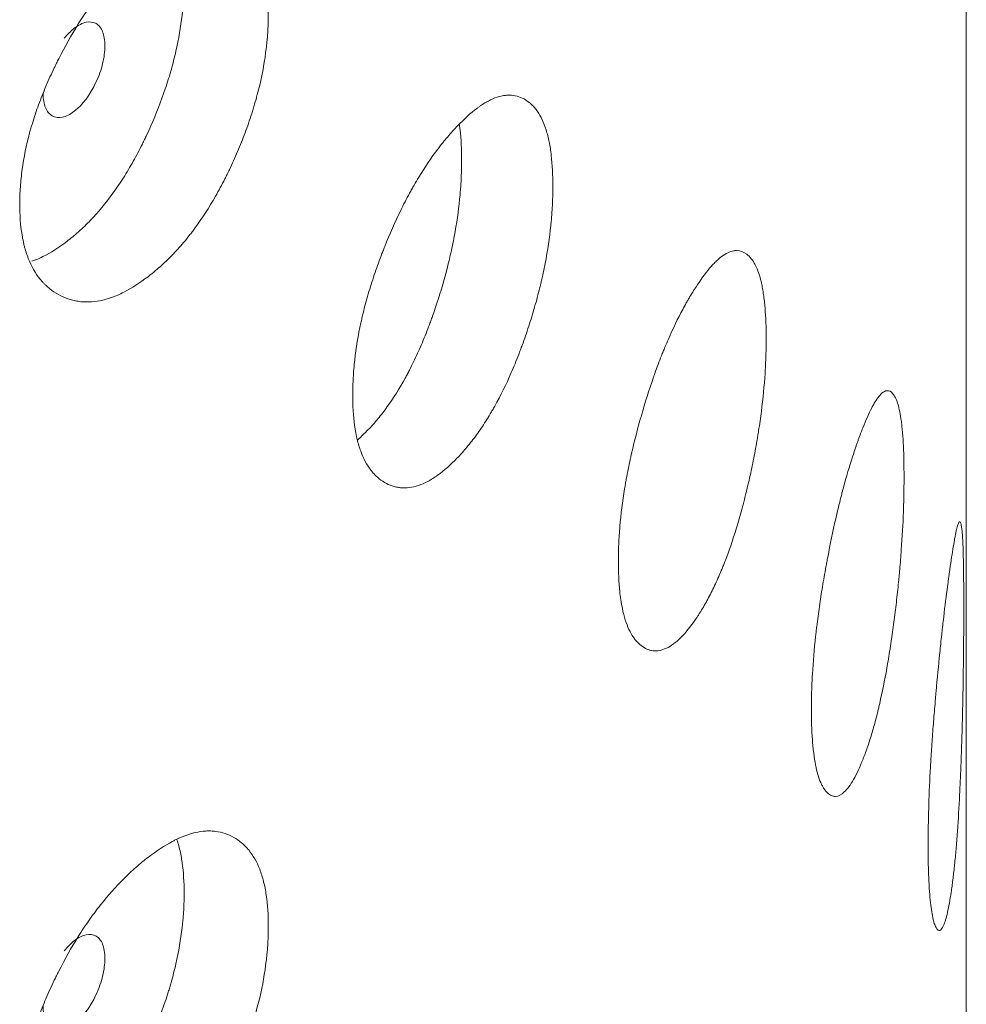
# Model space of a CAD drawing. Header units: millimetres. Extents: x 4 to 1188, y 1 to 840.
# Tile 188 of 203: x 1107.57 to 1110.23, y 306.63 to 309.4. Entities that reach past the tile are written whole.
import ezdxf

# ---------------------------------------------------------------- set-up
doc = ezdxf.new("R2010")
doc.units = ezdxf.units.MM
doc.layers.add('1', color=7, linetype='Continuous')

msp = doc.modelspace()

# ---------------------------------------------------------------- linework, layer by layer
at = {"layer": '1', "color": 154, "linetype": 'Continuous', "lineweight": 13}
msp.add_line((1110.234, 213.967), (1110.234, 328.3931), dxfattribs=at)
for points, knots in [([(1108.2717, 309.416), (1108.2717, 309.4141), (1108.2717, 309.4121), (1108.2717, 309.4082), (1108.2716, 309.4023), (1108.2713, 309.3884), (1108.2704, 309.3683), (1108.2692, 309.3518), (1108.2681, 309.3393), (1108.2677, 309.3351), (1108.2668, 309.3267), (1108.2663, 309.3224), (1108.2618, 309.2844), (1108.2557, 309.2499), (1108.2432, 309.197), (1108.2385, 309.1792), (1108.2319, 309.1567), (1108.2306, 309.1522), (1108.2278, 309.1432), (1108.2236, 309.1297), (1108.2191, 309.1163), (1108.2098, 309.0896), (1108.2032, 309.0719), (1108.1927, 309.0457), (1108.1891, 309.037), (1108.1817, 309.0196), (1108.1779, 309.011), (1108.1702, 308.9938), (1108.1662, 308.9852), (1108.1601, 308.9724), (1108.158, 308.9681), (1108.1538, 308.9597), (1108.1517, 308.9555), (1108.1412, 308.9346), (1108.1324, 308.9183), (1108.1052, 308.8707), (1108.0859, 308.8406), (1108.0625, 308.8089), (1108.0599, 308.8054), (1108.0547, 308.7986), (1108.0468, 308.7884), (1108.0388, 308.7786), (1108.0228, 308.7596), (1108.0119, 308.7477), (1107.99, 308.725), (1107.9789, 308.7144), (1107.962, 308.6993), (1107.9563, 308.6945), (1107.9478, 308.6874), (1107.9449, 308.6851), (1107.9392, 308.6805), (1107.9364, 308.6783), (1107.9107, 308.6586), (1107.8879, 308.6439), (1107.8539, 308.6268), (1107.8426, 308.6219), (1107.8201, 308.6138), (1107.8092, 308.6108), (1107.7769, 308.6044), (1107.7512, 308.6037), (1107.7271, 308.6086), (1107.7176, 308.611), (1107.7129, 308.6124), (1107.699, 308.6172), (1107.6902, 308.6212), (1107.6731, 308.6306), (1107.665, 308.6361), (1107.6533, 308.6454), (1107.6476, 308.6504), (1107.6421, 308.6558), (1107.6385, 308.6595), (1107.6368, 308.6614), (1107.6212, 308.6791), (1107.6095, 308.6978), (1107.5955, 308.7303), (1107.5904, 308.7448), (1107.5862, 308.7606), (1107.5846, 308.7669), (1107.5838, 308.7702), (1107.5816, 308.78), (1107.5804, 308.7867), (1107.5747, 308.8208), (1107.5722, 308.8574), (1107.573, 308.8966), (1107.5735, 308.9125), (1107.574, 308.9206), (1107.5757, 308.9449), (1107.5774, 308.9614), (1107.5842, 309.0114), (1107.5912, 309.0456), (1107.6019, 309.0853), (1107.6032, 309.0897), (1107.6057, 309.0985), (1107.6096, 309.1117), (1107.6138, 309.1249), (1107.6226, 309.1512), (1107.629, 309.1686), (1107.6428, 309.2033), (1107.6501, 309.2206), (1107.6618, 309.2464), (1107.6658, 309.255), (1107.672, 309.2678), (1107.674, 309.2721), (1107.6782, 309.2806), (1107.6804, 309.2849), (1107.6996, 309.3229), (1107.7179, 309.3555), (1107.7473, 309.4024), (1107.7574, 309.4177), (1107.7705, 309.4363), (1107.7731, 309.44), (1107.7784, 309.4473), (1107.781, 309.4509), (1107.789, 309.4616), (1107.7944, 309.4686), (1107.8213, 309.5027), (1107.8434, 309.5275), (1107.8716, 309.5555), (1107.8801, 309.5637), (1107.8887, 309.5716), (1107.8944, 309.5768), (1107.8973, 309.5794), (1107.9116, 309.5919), (1107.9231, 309.6012), (1107.9571, 309.6273), (1107.9796, 309.6422), (1108.0046, 309.6555), (1108.0074, 309.6569), (1108.0129, 309.6597), (1108.0211, 309.6636), (1108.04, 309.6716), (1108.066, 309.6798), (1108.0909, 309.6835), (1108.1076, 309.6838), (1108.1146, 309.6834), (1108.1193, 309.683), (1108.1216, 309.6828), (1108.1422, 309.6801), (1108.159, 309.6742), (1108.1822, 309.6611), (1108.1896, 309.656), (1108.1984, 309.6486), (1108.2002, 309.6471), (1108.2036, 309.644), (1108.2087, 309.6391), (1108.2134, 309.6338), (1108.2288, 309.6152), (1108.2391, 309.5972), (1108.2495, 309.5704), (1108.2515, 309.5649), (1108.2552, 309.5533), (1108.2568, 309.5474), (1108.2614, 309.5291), (1108.2639, 309.5163), (1108.2698, 309.4761), (1108.2717, 309.4471), (1108.2717, 309.416)], [0, 0, 0, 0, 0.001953, 0.001953, 0.003906, 0.007812, 0.015625, 0.023437, 0.023437, 0.027344, 0.027344, 0.03125, 0.03125, 0.0625, 0.0625, 0.078125, 0.078125, 0.082031, 0.082031, 0.085937, 0.09375, 0.09375, 0.109375, 0.109375, 0.117187, 0.117187, 0.125, 0.125, 0.132812, 0.132812, 0.136719, 0.136719, 0.140625, 0.140625, 0.15625, 0.15625, 0.1875, 0.1875, 0.191406, 0.191406, 0.195312, 0.203125, 0.203125, 0.21875, 0.21875, 0.234375, 0.234375, 0.242187, 0.242187, 0.246094, 0.246094, 0.25, 0.25, 0.28125, 0.28125, 0.296875, 0.296875, 0.3125, 0.3125, 0.34375, 0.351562, 0.351562, 0.359375, 0.359375, 0.375, 0.375, 0.390625, 0.390625, 0.398437, 0.402344, 0.402344, 0.40625, 0.40625, 0.4375, 0.4375, 0.453125, 0.457031, 0.457031, 0.460937, 0.460937, 0.46875, 0.46875, 0.5, 0.507812, 0.507812, 0.515625, 0.515625, 0.53125, 0.53125, 0.5625, 0.5625, 0.566406, 0.566406, 0.570312, 0.578125, 0.578125, 0.59375, 0.59375, 0.609375, 0.609375, 0.617187, 0.617187, 0.621094, 0.621094, 0.625, 0.625, 0.65625, 0.65625, 0.671875, 0.671875, 0.675781, 0.675781, 0.679687, 0.679687, 0.6875, 0.6875, 0.71875, 0.71875, 0.726562, 0.730469, 0.730469, 0.734375, 0.734375, 0.75, 0.75, 0.78125, 0.78125, 0.785156, 0.785156, 0.789062, 0.796875, 0.8125, 0.828125, 0.835937, 0.839844, 0.839844, 0.84375, 0.84375, 0.875, 0.875, 0.890625, 0.890625, 0.894531, 0.894531, 0.898437, 0.90625, 0.90625, 0.9375, 0.9375, 0.945312, 0.945312, 0.953125, 0.953125, 0.96875, 0.96875, 1, 1, 1, 1]), ([(1108.0351, 309.5084), (1108.0351, 309.5065), (1108.0351, 309.5046), (1108.035, 309.5007), (1108.035, 309.4949), (1108.0347, 309.4812), (1108.0338, 309.4614), (1108.0327, 309.4451), (1108.0316, 309.4328), (1108.0312, 309.4286), (1108.0304, 309.4203), (1108.0299, 309.4162), (1108.0256, 309.3787), (1108.0198, 309.3447), (1108.0079, 309.2926), (1108.0034, 309.275), (1107.9971, 309.2528), (1107.9958, 309.2484), (1107.9932, 309.2395), (1107.9891, 309.2261), (1107.9848, 309.2129), (1107.9699, 309.1689), (1107.9563, 309.1342), (1107.9375, 309.0915), (1107.9336, 309.083), (1107.9277, 309.0702), (1107.9256, 309.066), (1107.9216, 309.0576), (1107.9196, 309.0534), (1107.9093, 309.0327), (1107.8922, 309.0002), (1107.8693, 308.9617), (1107.8524, 308.9358), (1107.8449, 308.925), (1107.8399, 308.9178), (1107.8373, 308.9143), (1107.8144, 308.8827), (1107.7934, 308.8575), (1107.7609, 308.8237), (1107.7472, 308.8105), (1107.7332, 308.7982), (1107.7276, 308.7934), (1107.7248, 308.791), (1107.7164, 308.784), (1107.7107, 308.7795), (1107.6826, 308.758), (1107.6601, 308.7436), (1107.6321, 308.7298), (1107.6265, 308.7272), (1107.6182, 308.7237), (1107.6154, 308.7226), (1107.6108, 308.7209), (1107.6091, 308.7202), (1107.6073, 308.7196)], [0, 0, 0, 0, 0.006611, 0.006611, 0.013222, 0.026444, 0.052888, 0.079331, 0.079331, 0.092553, 0.092553, 0.105775, 0.105775, 0.211551, 0.211551, 0.264438, 0.264438, 0.27766, 0.27766, 0.290882, 0.317326, 0.317326, 0.423101, 0.423101, 0.449545, 0.449545, 0.462767, 0.462767, 0.475989, 0.475989, 0.528877, 0.581764, 0.608208, 0.62143, 0.62143, 0.634652, 0.634652, 0.740427, 0.740427, 0.793315, 0.806537, 0.806537, 0.819759, 0.819759, 0.846203, 0.846203, 0.951978, 0.951978, 0.978422, 0.978422, 0.991644, 0.991644, 1, 1, 1, 1]), ([(1107.6387, 309.1914), (1107.6387, 309.1754), (1107.6408, 309.1621), (1107.6493, 309.1411), (1107.6556, 309.1335), (1107.673, 309.1236), (1107.6824, 309.1222), (1107.703, 309.1265), (1107.714, 309.132), (1107.7501, 309.1599), (1107.7704, 309.187), (1107.7955, 309.2411), (1107.8018, 309.2586), (1107.808, 309.2841), (1107.8096, 309.2925), (1107.8117, 309.309), (1107.8122, 309.317), (1107.8121, 309.3413), (1107.81, 309.3546), (1107.8038, 309.3703), (1107.8012, 309.3748), (1107.795, 309.3824), (1107.7915, 309.3854), (1107.7788, 309.3926), (1107.7695, 309.3939), (1107.7492, 309.3895), (1107.7383, 309.3839), (1107.7161, 309.3668), (1107.7066, 309.3574), (1107.6977, 309.3466)], [0, 0, 0, 0, 0.077888, 0.077888, 0.155775, 0.155775, 0.233663, 0.233663, 0.311551, 0.311551, 0.467326, 0.467326, 0.545214, 0.545214, 0.584158, 0.584158, 0.623101, 0.623101, 0.700989, 0.700989, 0.739933, 0.739933, 0.778877, 0.778877, 0.856765, 0.856765, 0.934652, 0.934652, 1, 1, 1, 1]), ([(1109.0717, 308.9307), (1109.0717, 308.9288), (1109.0717, 308.9268), (1109.0717, 308.9229), (1109.0717, 308.917), (1109.0714, 308.9031), (1109.0707, 308.8829), (1109.0698, 308.8663), (1109.0689, 308.8537), (1109.0686, 308.8495), (1109.0679, 308.841), (1109.0675, 308.8368), (1109.064, 308.7984), (1109.0592, 308.7634), (1109.0494, 308.7097), (1109.0457, 308.6915), (1109.0405, 308.6685), (1109.0394, 308.6639), (1109.0373, 308.6547), (1109.0339, 308.6409), (1109.0304, 308.6272), (1109.0231, 308.5998), (1109.0179, 308.5817), (1109.0096, 308.5547), (1109.0067, 308.5457), (1109.0009, 308.5278), (1108.9979, 308.5189), (1108.9918, 308.5011), (1108.9886, 308.4923), (1108.9838, 308.479), (1108.9821, 308.4746), (1108.9788, 308.4659), (1108.9772, 308.4615), (1108.9688, 308.4399), (1108.9618, 308.4229), (1108.9403, 308.3733), (1108.9249, 308.3419), (1108.9062, 308.3085), (1108.9042, 308.3048), (1108.9, 308.2976), (1108.8937, 308.2868), (1108.8873, 308.2765), (1108.8745, 308.2563), (1108.8658, 308.2435), (1108.8482, 308.2193), (1108.8393, 308.2078), (1108.8257, 308.1916), (1108.8212, 308.1863), (1108.8143, 308.1786), (1108.812, 308.1761), (1108.8074, 308.1711), (1108.8051, 308.1687), (1108.7844, 308.1471), (1108.7661, 308.1308), (1108.7386, 308.1111), (1108.7294, 308.1054), (1108.7112, 308.0957), (1108.7023, 308.0919), (1108.6761, 308.0831), (1108.6552, 308.0806), (1108.6355, 308.0837), (1108.6277, 308.0853), (1108.6238, 308.0864), (1108.6125, 308.0902), (1108.6053, 308.0936), (1108.5914, 308.1017), (1108.5847, 308.1066), (1108.5751, 308.115), (1108.5704, 308.1196), (1108.566, 308.1246), (1108.563, 308.1281), (1108.5616, 308.1299), (1108.5487, 308.1464), (1108.5392, 308.1642), (1108.5276, 308.1957), (1108.5234, 308.2098), (1108.52, 308.2252), (1108.5187, 308.2315), (1108.518, 308.2347), (1108.5162, 308.2444), (1108.5152, 308.251), (1108.5106, 308.2847), (1108.5085, 308.3211), (1108.5091, 308.3604), (1108.5096, 308.3763), (1108.5099, 308.3844), (1108.5113, 308.4089), (1108.5127, 308.4254), (1108.5184, 308.4759), (1108.5241, 308.5107), (1108.533, 308.5511), (1108.534, 308.5556), (1108.5361, 308.5647), (1108.5393, 308.5782), (1108.5427, 308.5917), (1108.55, 308.6186), (1108.5552, 308.6365), (1108.5665, 308.6722), (1108.5725, 308.69), (1108.5821, 308.7167), (1108.5853, 308.7255), (1108.5904, 308.7388), (1108.5921, 308.7433), (1108.5955, 308.7521), (1108.5973, 308.7565), (1108.613, 308.796), (1108.628, 308.8299), (1108.6519, 308.8789), (1108.6602, 308.8949), (1108.6708, 308.9145), (1108.673, 308.9184), (1108.6773, 308.9261), (1108.6794, 308.9299), (1108.6859, 308.9412), (1108.6903, 308.9486), (1108.7121, 308.9847), (1108.73, 309.0111), (1108.7529, 309.0412), (1108.7598, 309.05), (1108.7667, 309.0585), (1108.7713, 309.0641), (1108.7737, 309.0669), (1108.7852, 309.0805), (1108.7944, 309.0906), (1108.8218, 309.1192), (1108.8399, 309.1358), (1108.86, 309.1508), (1108.8622, 309.1525), (1108.8666, 309.1556), (1108.8732, 309.1602), (1108.8883, 309.1696), (1108.9091, 309.1796), (1108.9288, 309.1852), (1108.9421, 309.1866), (1108.9477, 309.1867), (1108.9514, 309.1867), (1108.9533, 309.1866), (1108.9696, 309.1854), (1108.9829, 309.1808), (1109.0013, 309.1694), (1109.0071, 309.1648), (1109.0141, 309.1581), (1109.0155, 309.1567), (1109.0182, 309.1538), (1109.0222, 309.1493), (1109.0259, 309.1443), (1109.038, 309.1268), (1109.0462, 309.1096), (1109.0543, 309.0835), (1109.0559, 309.0781), (1109.0587, 309.0668), (1109.0601, 309.061), (1109.0637, 309.0431), (1109.0656, 309.0304), (1109.0703, 308.9907), (1109.0717, 308.9618), (1109.0717, 308.9307)], [0, 0, 0, 0, 0.001953, 0.001953, 0.003906, 0.007813, 0.015625, 0.023438, 0.023438, 0.027344, 0.027344, 0.03125, 0.03125, 0.0625, 0.0625, 0.078125, 0.078125, 0.082031, 0.082031, 0.085938, 0.09375, 0.09375, 0.109375, 0.109375, 0.117188, 0.117188, 0.125, 0.125, 0.132813, 0.132813, 0.136719, 0.136719, 0.140625, 0.140625, 0.15625, 0.15625, 0.1875, 0.1875, 0.191406, 0.191406, 0.195313, 0.203125, 0.203125, 0.21875, 0.21875, 0.234375, 0.234375, 0.242188, 0.242188, 0.246094, 0.246094, 0.25, 0.25, 0.28125, 0.28125, 0.296875, 0.296875, 0.3125, 0.3125, 0.34375, 0.351563, 0.351563, 0.359375, 0.359375, 0.375, 0.375, 0.390625, 0.390625, 0.398438, 0.402344, 0.402344, 0.40625, 0.40625, 0.4375, 0.4375, 0.453125, 0.457031, 0.457031, 0.460938, 0.460938, 0.46875, 0.46875, 0.5, 0.507813, 0.507813, 0.515625, 0.515625, 0.53125, 0.53125, 0.5625, 0.5625, 0.566406, 0.566406, 0.570313, 0.578125, 0.578125, 0.59375, 0.59375, 0.609375, 0.609375, 0.617188, 0.617188, 0.621094, 0.621094, 0.625, 0.625, 0.65625, 0.65625, 0.671875, 0.671875, 0.675781, 0.675781, 0.679688, 0.679688, 0.6875, 0.6875, 0.71875, 0.71875, 0.726563, 0.730469, 0.730469, 0.734375, 0.734375, 0.75, 0.75, 0.78125, 0.78125, 0.785156, 0.785156, 0.789063, 0.796875, 0.8125, 0.828125, 0.835938, 0.839844, 0.839844, 0.84375, 0.84375, 0.875, 0.875, 0.890625, 0.890625, 0.894531, 0.894531, 0.898438, 0.90625, 0.90625, 0.9375, 0.9375, 0.945313, 0.945313, 0.953125, 0.953125, 0.96875, 0.96875, 1, 1, 1, 1]), ([(1108.809, 309.103), (1108.8096, 309.0984), (1108.8102, 309.0936), (1108.8137, 309.0625), (1108.8151, 309.0339), (1108.8151, 309.0032)], [0, 0, 0, 0, 0.155049, 0.155049, 1, 1, 1, 1]), ([(1108.8151, 309.0032), (1108.8151, 309.0013), (1108.8151, 308.9993), (1108.8151, 308.9955), (1108.815, 308.9897), (1108.8148, 308.976), (1108.8141, 308.956), (1108.8132, 308.9397), (1108.8124, 308.9273), (1108.8121, 308.9231), (1108.8114, 308.9148), (1108.8111, 308.9106), (1108.8077, 308.8728), (1108.8031, 308.8384), (1108.7938, 308.7854), (1108.7902, 308.7675), (1108.7853, 308.7449), (1108.7843, 308.7403), (1108.7822, 308.7312), (1108.779, 308.7176), (1108.7756, 308.704), (1108.7638, 308.6589), (1108.7531, 308.6233), (1108.7382, 308.5792), (1108.7352, 308.5704), (1108.7305, 308.5573), (1108.7289, 308.5529), (1108.7257, 308.5442), (1108.7241, 308.5399), (1108.7159, 308.5184), (1108.7024, 308.4847), (1108.6842, 308.4444), (1108.6707, 308.4174), (1108.6647, 308.406), (1108.6607, 308.3985), (1108.6587, 308.3947), (1108.6404, 308.3615), (1108.6236, 308.3348), (1108.5976, 308.2986), (1108.5866, 308.2844), (1108.5754, 308.2711), (1108.5709, 308.2659), (1108.5686, 308.2633), (1108.5618, 308.2557), (1108.5573, 308.2508), (1108.5428, 308.2357), (1108.5329, 308.2262), (1108.5229, 308.2177)], [0, 0, 0, 0, 0.007312, 0.007312, 0.014623, 0.029247, 0.058493, 0.08774, 0.08774, 0.102363, 0.102363, 0.116986, 0.116986, 0.233973, 0.233973, 0.292466, 0.292466, 0.307089, 0.307089, 0.321713, 0.350959, 0.350959, 0.467946, 0.467946, 0.497192, 0.497192, 0.511816, 0.511816, 0.526439, 0.526439, 0.584932, 0.643425, 0.672672, 0.687295, 0.687295, 0.701919, 0.701919, 0.818905, 0.818905, 0.877398, 0.892022, 0.892022, 0.906645, 0.906645, 0.935891, 0.935891, 1, 1, 1, 1]), ([(1109.6714, 308.502), (1109.6714, 308.5001), (1109.6714, 308.4981), (1109.6714, 308.4942), (1109.6713, 308.4883), (1109.6712, 308.4744), (1109.6707, 308.4541), (1109.67, 308.4375), (1109.6694, 308.4248), (1109.6691, 308.4206), (1109.6687, 308.4121), (1109.6684, 308.4078), (1109.6659, 308.3692), (1109.6625, 308.3339), (1109.6556, 308.2794), (1109.6529, 308.261), (1109.6493, 308.2377), (1109.6485, 308.233), (1109.647, 308.2236), (1109.6446, 308.2096), (1109.6421, 308.1956), (1109.6369, 308.1678), (1109.6332, 308.1493), (1109.6273, 308.1217), (1109.6252, 308.1125), (1109.6211, 308.0943), (1109.6189, 308.0851), (1109.6145, 308.0669), (1109.6123, 308.0578), (1109.6088, 308.0443), (1109.6076, 308.0397), (1109.6053, 308.0308), (1109.6041, 308.0263), (1109.598, 308.0041), (1109.593, 307.9866), (1109.5775, 307.9355), (1109.5663, 307.903), (1109.5528, 307.8683), (1109.5513, 307.8645), (1109.5483, 307.8569), (1109.5437, 307.8458), (1109.539, 307.835), (1109.5297, 307.8139), (1109.5233, 307.8005), (1109.5104, 307.7751), (1109.5039, 307.763), (1109.4939, 307.7458), (1109.4906, 307.7402), (1109.4855, 307.732), (1109.4838, 307.7293), (1109.4804, 307.724), (1109.4787, 307.7214), (1109.4634, 307.6984), (1109.4498, 307.6808), (1109.4294, 307.6592), (1109.4225, 307.6528), (1109.4089, 307.6418), (1109.4022, 307.6373), (1109.3826, 307.6268), (1109.3669, 307.6227), (1109.352, 307.6244), (1109.3461, 307.6255), (1109.3432, 307.6263), (1109.3346, 307.6293), (1109.3292, 307.6322), (1109.3186, 307.6394), (1109.3135, 307.6437), (1109.3062, 307.6515), (1109.3027, 307.6557), (1109.2993, 307.6604), (1109.297, 307.6637), (1109.2959, 307.6654), (1109.2861, 307.681), (1109.2788, 307.6981), (1109.27, 307.7288), (1109.2668, 307.7426), (1109.2642, 307.7578), (1109.2632, 307.764), (1109.2627, 307.7671), (1109.2613, 307.7767), (1109.2605, 307.7832), (1109.2569, 307.8166), (1109.2554, 307.8528), (1109.2558, 307.8921), (1109.2562, 307.9081), (1109.2565, 307.9162), (1109.2575, 307.9408), (1109.2586, 307.9574), (1109.2629, 308.0083), (1109.2673, 308.0435), (1109.2741, 308.0846), (1109.2749, 308.0892), (1109.2765, 308.0983), (1109.2789, 308.1121), (1109.2816, 308.1258), (1109.2871, 308.1533), (1109.2911, 308.1715), (1109.2997, 308.2081), (1109.3042, 308.2263), (1109.3115, 308.2536), (1109.314, 308.2627), (1109.3178, 308.2764), (1109.3191, 308.2809), (1109.3218, 308.29), (1109.3231, 308.2946), (1109.335, 308.3351), (1109.3463, 308.3701), (1109.3644, 308.4209), (1109.3706, 308.4375), (1109.3786, 308.4578), (1109.3802, 308.4618), (1109.3835, 308.4698), (1109.3851, 308.4738), (1109.39, 308.4855), (1109.3932, 308.4932), (1109.4096, 308.5309), (1109.423, 308.5585), (1109.44, 308.5903), (1109.4451, 308.5996), (1109.4503, 308.6086), (1109.4537, 308.6145), (1109.4554, 308.6174), (1109.464, 308.6318), (1109.4708, 308.6426), (1109.4911, 308.6731), (1109.5043, 308.6909), (1109.519, 308.7074), (1109.5207, 308.7092), (1109.5239, 308.7127), (1109.5287, 308.7177), (1109.5397, 308.7281), (1109.5549, 308.7397), (1109.5692, 308.7465), (1109.5788, 308.7489), (1109.5829, 308.7494), (1109.5855, 308.7497), (1109.5869, 308.7497), (1109.5987, 308.7497), (1109.6082, 308.7459), (1109.6213, 308.7358), (1109.6255, 308.7317), (1109.6305, 308.7254), (1109.6315, 308.7241), (1109.6334, 308.7214), (1109.6362, 308.7171), (1109.6389, 308.7125), (1109.6475, 308.6958), (1109.6533, 308.6791), (1109.6591, 308.6537), (1109.6602, 308.6483), (1109.6622, 308.6372), (1109.6631, 308.6315), (1109.6657, 308.6138), (1109.6671, 308.6013), (1109.6704, 308.5619), (1109.6714, 308.5331), (1109.6714, 308.502)], [0, 0, 0, 0, 0.001953, 0.001953, 0.003906, 0.007813, 0.015625, 0.023438, 0.023438, 0.027344, 0.027344, 0.03125, 0.03125, 0.0625, 0.0625, 0.078125, 0.078125, 0.082031, 0.082031, 0.085938, 0.09375, 0.09375, 0.109375, 0.109375, 0.117188, 0.117188, 0.125, 0.125, 0.132813, 0.132813, 0.136719, 0.136719, 0.140625, 0.140625, 0.15625, 0.15625, 0.1875, 0.1875, 0.191406, 0.191406, 0.195313, 0.203125, 0.203125, 0.21875, 0.21875, 0.234375, 0.234375, 0.242188, 0.242188, 0.246094, 0.246094, 0.25, 0.25, 0.28125, 0.28125, 0.296875, 0.296875, 0.3125, 0.3125, 0.34375, 0.351563, 0.351563, 0.359375, 0.359375, 0.375, 0.375, 0.390625, 0.390625, 0.398438, 0.402344, 0.402344, 0.40625, 0.40625, 0.4375, 0.4375, 0.453125, 0.457031, 0.457031, 0.460938, 0.460938, 0.46875, 0.46875, 0.5, 0.507813, 0.507813, 0.515625, 0.515625, 0.53125, 0.53125, 0.5625, 0.5625, 0.566406, 0.566406, 0.570313, 0.578125, 0.578125, 0.59375, 0.59375, 0.609375, 0.609375, 0.617188, 0.617188, 0.621094, 0.621094, 0.625, 0.625, 0.65625, 0.65625, 0.671875, 0.671875, 0.675781, 0.675781, 0.679688, 0.679688, 0.6875, 0.6875, 0.71875, 0.71875, 0.726563, 0.730469, 0.730469, 0.734375, 0.734375, 0.75, 0.75, 0.78125, 0.78125, 0.785156, 0.785156, 0.789063, 0.796875, 0.8125, 0.828125, 0.835938, 0.839844, 0.839844, 0.84375, 0.84375, 0.875, 0.875, 0.890625, 0.890625, 0.894531, 0.894531, 0.898438, 0.90625, 0.90625, 0.9375, 0.9375, 0.945313, 0.945313, 0.953125, 0.953125, 0.96875, 0.96875, 1, 1, 1, 1]), ([(1110.0589, 308.1132), (1110.0589, 308.1113), (1110.0589, 308.1093), (1110.0589, 308.1054), (1110.0589, 308.0995), (1110.0588, 308.0856), (1110.0585, 308.0653), (1110.0581, 308.0486), (1110.0578, 308.0359), (1110.0577, 308.0317), (1110.0574, 308.0231), (1110.0573, 308.0188), (1110.0558, 307.98), (1110.0539, 307.9445), (1110.05, 307.8896), (1110.0485, 307.8711), (1110.0464, 307.8475), (1110.046, 307.8428), (1110.0451, 307.8333), (1110.0437, 307.8191), (1110.0423, 307.805), (1110.0393, 307.7768), (1110.0372, 307.7581), (1110.0337, 307.7301), (1110.0325, 307.7208), (1110.0301, 307.7023), (1110.0289, 307.693), (1110.0263, 307.6745), (1110.025, 307.6653), (1110.023, 307.6515), (1110.0223, 307.6469), (1110.0209, 307.6378), (1110.0202, 307.6332), (1110.0166, 307.6106), (1110.0137, 307.5929), (1110.0044, 307.5408), (1109.9978, 307.5075), (1109.9896, 307.4719), (1109.9887, 307.468), (1109.9868, 307.4603), (1109.9841, 307.4488), (1109.9812, 307.4377), (1109.9755, 307.416), (1109.9716, 307.4022), (1109.9637, 307.3759), (1109.9597, 307.3634), (1109.9535, 307.3455), (1109.9514, 307.3397), (1109.9482, 307.3312), (1109.9472, 307.3284), (1109.945, 307.3229), (1109.944, 307.3202), (1109.9344, 307.2962), (1109.9258, 307.2776), (1109.9128, 307.2547), (1109.9084, 307.2479), (1109.8996, 307.236), (1109.8953, 307.2311), (1109.8826, 307.2192), (1109.8724, 307.2141), (1109.8626, 307.2148), (1109.8588, 307.2155), (1109.8569, 307.2161), (1109.8512, 307.2185), (1109.8476, 307.221), (1109.8406, 307.2275), (1109.8372, 307.2315), (1109.8324, 307.2388), (1109.83, 307.2428), (1109.8277, 307.2472), (1109.8262, 307.2503), (1109.8255, 307.252), (1109.819, 307.2669), (1109.8141, 307.2835), (1109.8081, 307.3136), (1109.806, 307.3273), (1109.8042, 307.3422), (1109.8035, 307.3483), (1109.8032, 307.3515), (1109.8023, 307.3609), (1109.8017, 307.3674), (1109.7993, 307.4005), (1109.7983, 307.4367), (1109.7986, 307.476), (1109.7988, 307.492), (1109.799, 307.5002), (1109.7997, 307.5248), (1109.8005, 307.5415), (1109.8034, 307.5927), (1109.8063, 307.6282), (1109.8109, 307.6697), (1109.8114, 307.6744), (1109.8125, 307.6836), (1109.8141, 307.6975), (1109.8159, 307.7114), (1109.8196, 307.7393), (1109.8223, 307.7578), (1109.828, 307.7949), (1109.8311, 307.8135), (1109.8359, 307.8413), (1109.8376, 307.8506), (1109.8401, 307.8645), (1109.841, 307.8691), (1109.8427, 307.8784), (1109.8436, 307.883), (1109.8515, 307.9244), (1109.8589, 307.9601), (1109.8708, 308.0121), (1109.8748, 308.0291), (1109.88, 308.05), (1109.8811, 308.0541), (1109.8832, 308.0623), (1109.8842, 308.0664), (1109.8874, 308.0784), (1109.8895, 308.0863), (1109.9001, 308.1251), (1109.9087, 308.1536), (1109.9195, 308.1865), (1109.9228, 308.1961), (1109.9261, 308.2055), (1109.9282, 308.2116), (1109.9293, 308.2147), (1109.9347, 308.2296), (1109.939, 308.2409), (1109.9517, 308.2727), (1109.96, 308.2914), (1109.969, 308.3089), (1109.97, 308.3107), (1109.972, 308.3144), (1109.9749, 308.3197), (1109.9817, 308.3309), (1109.9909, 308.3434), (1109.9995, 308.3512), (1110.0052, 308.3543), (1110.0076, 308.355), (1110.0092, 308.3554), (1110.01, 308.3555), (1110.017, 308.3562), (1110.0226, 308.3531), (1110.0303, 308.3438), (1110.0327, 308.34), (1110.0356, 308.334), (1110.0362, 308.3328), (1110.0373, 308.3302), (1110.0389, 308.3261), (1110.0405, 308.3216), (1110.0454, 308.3055), (1110.0487, 308.2892), (1110.052, 308.2641), (1110.0526, 308.2588), (1110.0537, 308.2479), (1110.0543, 308.2422), (1110.0557, 308.2247), (1110.0565, 308.2123), (1110.0584, 308.1731), (1110.0589, 308.1443), (1110.0589, 308.1132)], [0, 0, 0, 0, 0.001953, 0.001953, 0.003906, 0.007813, 0.015625, 0.023438, 0.023438, 0.027344, 0.027344, 0.03125, 0.03125, 0.0625, 0.0625, 0.078125, 0.078125, 0.082031, 0.082031, 0.085938, 0.09375, 0.09375, 0.109375, 0.109375, 0.117188, 0.117188, 0.125, 0.125, 0.132813, 0.132813, 0.136719, 0.136719, 0.140625, 0.140625, 0.15625, 0.15625, 0.1875, 0.1875, 0.191406, 0.191406, 0.195313, 0.203125, 0.203125, 0.21875, 0.21875, 0.234375, 0.234375, 0.242188, 0.242188, 0.246094, 0.246094, 0.25, 0.25, 0.28125, 0.28125, 0.296875, 0.296875, 0.3125, 0.3125, 0.34375, 0.351563, 0.351563, 0.359375, 0.359375, 0.375, 0.375, 0.390625, 0.390625, 0.398438, 0.402344, 0.402344, 0.40625, 0.40625, 0.4375, 0.4375, 0.453125, 0.457031, 0.457031, 0.460938, 0.460938, 0.46875, 0.46875, 0.5, 0.507813, 0.507813, 0.515625, 0.515625, 0.53125, 0.53125, 0.5625, 0.5625, 0.566406, 0.566406, 0.570313, 0.578125, 0.578125, 0.59375, 0.59375, 0.609375, 0.609375, 0.617188, 0.617188, 0.621094, 0.621094, 0.625, 0.625, 0.65625, 0.65625, 0.671875, 0.671875, 0.675781, 0.675781, 0.679688, 0.679688, 0.6875, 0.6875, 0.71875, 0.71875, 0.726563, 0.730469, 0.730469, 0.734375, 0.734375, 0.75, 0.75, 0.78125, 0.78125, 0.785156, 0.785156, 0.789062, 0.796875, 0.8125, 0.828125, 0.835937, 0.839844, 0.839844, 0.84375, 0.84375, 0.875, 0.875, 0.890625, 0.890625, 0.894531, 0.894531, 0.898437, 0.90625, 0.90625, 0.9375, 0.9375, 0.945312, 0.945312, 0.953125, 0.953125, 0.96875, 0.96875, 1, 1, 1, 1]), ([(1110.2268, 307.7469), (1110.2268, 307.745), (1110.2268, 307.743), (1110.2268, 307.7391), (1110.2268, 307.7332), (1110.2268, 307.7193), (1110.2267, 307.699), (1110.2267, 307.6823), (1110.2266, 307.6695), (1110.2266, 307.6653), (1110.2265, 307.6567), (1110.2265, 307.6524), (1110.2262, 307.6136), (1110.2258, 307.578), (1110.2249, 307.5229), (1110.2246, 307.5042), (1110.2241, 307.4806), (1110.224, 307.4758), (1110.2238, 307.4663), (1110.2235, 307.4521), (1110.2231, 307.4379), (1110.2224, 307.4095), (1110.2219, 307.3907), (1110.221, 307.3626), (1110.2207, 307.3532), (1110.2201, 307.3345), (1110.2198, 307.3252), (1110.2191, 307.3066), (1110.2187, 307.2973), (1110.2182, 307.2834), (1110.218, 307.2787), (1110.2176, 307.2695), (1110.2174, 307.2649), (1110.2164, 307.2421), (1110.2155, 307.2242), (1110.2128, 307.1717), (1110.2107, 307.1381), (1110.2081, 307.1021), (1110.2078, 307.0981), (1110.2072, 307.0902), (1110.2063, 307.0786), (1110.2053, 307.0674), (1110.2034, 307.0454), (1110.202, 307.0314), (1110.1992, 307.0046), (1110.1977, 306.9919), (1110.1954, 306.9737), (1110.1946, 306.9677), (1110.1934, 306.9591), (1110.193, 306.9562), (1110.1922, 306.9506), (1110.1918, 306.9478), (1110.1881, 306.9233), (1110.1847, 306.9042), (1110.1793, 306.8806), (1110.1775, 306.8735), (1110.1738, 306.8611), (1110.172, 306.8559), (1110.1665, 306.8433), (1110.1619, 306.8376), (1110.1575, 306.8377), (1110.1557, 306.8382), (1110.1548, 306.8387), (1110.1522, 306.8408), (1110.1505, 306.8431), (1110.1472, 306.8491), (1110.1456, 306.8529), (1110.1433, 306.8599), (1110.1422, 306.8638), (1110.1411, 306.8681), (1110.1403, 306.8711), (1110.14, 306.8727), (1110.1368, 306.8872), (1110.1344, 306.9036), (1110.1315, 306.9333), (1110.1304, 306.9468), (1110.1296, 306.9617), (1110.1292, 306.9677), (1110.1291, 306.9708), (1110.1286, 306.9803), (1110.1283, 306.9867), (1110.1271, 307.0197), (1110.1266, 307.0558), (1110.1268, 307.0951), (1110.1269, 307.1111), (1110.127, 307.1193), (1110.1273, 307.144), (1110.1277, 307.1607), (1110.1292, 307.2121), (1110.1306, 307.2477), (1110.1329, 307.2896), (1110.1331, 307.2942), (1110.1336, 307.3036), (1110.1345, 307.3176), (1110.1353, 307.3316), (1110.1371, 307.3596), (1110.1384, 307.3783), (1110.1412, 307.4158), (1110.1427, 307.4345), (1110.145, 307.4626), (1110.1458, 307.472), (1110.147, 307.4861), (1110.1474, 307.4908), (1110.1482, 307.5001), (1110.1486, 307.5048), (1110.1523, 307.5466), (1110.1558, 307.5828), (1110.1612, 307.6355), (1110.163, 307.6527), (1110.1653, 307.6739), (1110.1658, 307.6781), (1110.1667, 307.6864), (1110.1671, 307.6906), (1110.1685, 307.7028), (1110.1695, 307.7109), (1110.1741, 307.7502), (1110.1777, 307.7792), (1110.1821, 307.8127), (1110.1835, 307.8225), (1110.1848, 307.8321), (1110.1856, 307.8383), (1110.1861, 307.8415), (1110.1882, 307.8567), (1110.1899, 307.8682), (1110.1948, 307.9008), (1110.1978, 307.9199), (1110.2011, 307.9379), (1110.2014, 307.9398), (1110.2021, 307.9436), (1110.2031, 307.949), (1110.2055, 307.9606), (1110.2085, 307.9736), (1110.2113, 307.9819), (1110.213, 307.9852), (1110.2137, 307.9861), (1110.2142, 307.9866), (1110.2145, 307.9867), (1110.2165, 307.9878), (1110.2181, 307.985), (1110.2201, 307.9761), (1110.2208, 307.9723), (1110.2215, 307.9665), (1110.2216, 307.9653), (1110.2219, 307.9628), (1110.2223, 307.9588), (1110.2227, 307.9544), (1110.2239, 307.9385), (1110.2246, 307.9223), (1110.2254, 307.8974), (1110.2255, 307.8922), (1110.2257, 307.8813), (1110.2259, 307.8757), (1110.2262, 307.8582), (1110.2263, 307.8458), (1110.2267, 307.8067), (1110.2268, 307.778), (1110.2268, 307.7469)], [0, 0, 0, 0, 0.001953, 0.001953, 0.003906, 0.007813, 0.015625, 0.023438, 0.023438, 0.027344, 0.027344, 0.03125, 0.03125, 0.0625, 0.0625, 0.078125, 0.078125, 0.082031, 0.082031, 0.085938, 0.09375, 0.09375, 0.109375, 0.109375, 0.117188, 0.117188, 0.125, 0.125, 0.132813, 0.132813, 0.136719, 0.136719, 0.140625, 0.140625, 0.15625, 0.15625, 0.1875, 0.1875, 0.191406, 0.191406, 0.195313, 0.203125, 0.203125, 0.21875, 0.21875, 0.234375, 0.234375, 0.242188, 0.242188, 0.246094, 0.246094, 0.25, 0.25, 0.28125, 0.28125, 0.296875, 0.296875, 0.3125, 0.3125, 0.34375, 0.351562, 0.351562, 0.359375, 0.359375, 0.375, 0.375, 0.390625, 0.390625, 0.398437, 0.402344, 0.402344, 0.40625, 0.40625, 0.4375, 0.4375, 0.453125, 0.457031, 0.457031, 0.460937, 0.460937, 0.46875, 0.46875, 0.5, 0.507812, 0.507812, 0.515625, 0.515625, 0.53125, 0.53125, 0.5625, 0.5625, 0.566406, 0.566406, 0.570312, 0.578125, 0.578125, 0.59375, 0.59375, 0.609375, 0.609375, 0.617187, 0.617187, 0.621094, 0.621094, 0.625, 0.625, 0.65625, 0.65625, 0.671875, 0.671875, 0.675781, 0.675781, 0.679687, 0.679687, 0.6875, 0.6875, 0.71875, 0.71875, 0.726562, 0.730469, 0.730469, 0.734375, 0.734375, 0.75, 0.75, 0.78125, 0.78125, 0.785156, 0.785156, 0.789062, 0.796875, 0.8125, 0.828125, 0.835937, 0.839844, 0.839844, 0.84375, 0.84375, 0.875, 0.875, 0.890625, 0.890625, 0.894531, 0.894531, 0.898437, 0.90625, 0.90625, 0.9375, 0.9375, 0.945312, 0.945312, 0.953125, 0.953125, 0.96875, 0.96875, 1, 1, 1, 1]), ([(1108.2717, 306.8499), (1108.2717, 306.8479), (1108.2717, 306.846), (1108.2717, 306.8421), (1108.2716, 306.8362), (1108.2713, 306.8223), (1108.2704, 306.8021), (1108.2692, 306.7856), (1108.2681, 306.7731), (1108.2677, 306.7689), (1108.2668, 306.7605), (1108.2663, 306.7563), (1108.2618, 306.7183), (1108.2557, 306.6837), (1108.2432, 306.6309), (1108.2385, 306.6131), (1108.2319, 306.5906), (1108.2306, 306.5861), (1108.2278, 306.577), (1108.2236, 306.5635), (1108.2191, 306.5501), (1108.2098, 306.5234), (1108.2032, 306.5058), (1108.1927, 306.4796), (1108.1891, 306.4709), (1108.1817, 306.4535), (1108.1779, 306.4449), (1108.1702, 306.4276), (1108.1662, 306.4191), (1108.1601, 306.4063), (1108.158, 306.402), (1108.1538, 306.3935), (1108.1517, 306.3893), (1108.1412, 306.3685), (1108.1324, 306.3522), (1108.1052, 306.3045), (1108.0859, 306.2745), (1108.0625, 306.2428), (1108.0599, 306.2393), (1108.0547, 306.2324), (1108.0468, 306.2223), (1108.0388, 306.2125), (1108.0228, 306.1935), (1108.0119, 306.1815), (1107.99, 306.1589), (1107.9789, 306.1482), (1107.962, 306.1332), (1107.9563, 306.1283), (1107.9478, 306.1213), (1107.9449, 306.1189), (1107.9392, 306.1144), (1107.9364, 306.1122), (1107.9107, 306.0925), (1107.8879, 306.0778), (1107.8539, 306.0606), (1107.8426, 306.0557), (1107.8201, 306.0477), (1107.8092, 306.0446), (1107.7769, 306.0383), (1107.7512, 306.0376), (1107.7271, 306.0425), (1107.7176, 306.0448), (1107.7129, 306.0462), (1107.699, 306.0511), (1107.6902, 306.0551), (1107.6731, 306.0645), (1107.665, 306.0699), (1107.6533, 306.0793), (1107.6476, 306.0842), (1107.6421, 306.0897), (1107.6385, 306.0934), (1107.6368, 306.0953), (1107.6212, 306.113), (1107.6095, 306.1316), (1107.5955, 306.1642), (1107.5904, 306.1787), (1107.5862, 306.1944), (1107.5846, 306.2008), (1107.5838, 306.204), (1107.5816, 306.2139), (1107.5804, 306.2206), (1107.5747, 306.2547), (1107.5722, 306.2913), (1107.573, 306.3305), (1107.5735, 306.3464), (1107.574, 306.3545), (1107.5757, 306.3788), (1107.5774, 306.3952), (1107.5842, 306.4452), (1107.5912, 306.4795), (1107.6019, 306.5191), (1107.6032, 306.5236), (1107.6057, 306.5324), (1107.6096, 306.5456), (1107.6138, 306.5588), (1107.6226, 306.5851), (1107.629, 306.6025), (1107.6428, 306.6372), (1107.6501, 306.6545), (1107.6618, 306.6803), (1107.6658, 306.6889), (1107.672, 306.7017), (1107.674, 306.706), (1107.6782, 306.7145), (1107.6804, 306.7188), (1107.6996, 306.7568), (1107.7179, 306.7894), (1107.7473, 306.8363), (1107.7574, 306.8515), (1107.7705, 306.8702), (1107.7731, 306.8739), (1107.7784, 306.8812), (1107.781, 306.8848), (1107.789, 306.8955), (1107.7944, 306.9025), (1107.8213, 306.9366), (1107.8434, 306.9613), (1107.8716, 306.9894), (1107.8801, 306.9976), (1107.8887, 307.0055), (1107.8944, 307.0107), (1107.8973, 307.0132), (1107.9116, 307.0258), (1107.9231, 307.0351), (1107.9571, 307.0612), (1107.9796, 307.0761), (1108.0046, 307.0894), (1108.0074, 307.0908), (1108.0129, 307.0935), (1108.0211, 307.0975), (1108.04, 307.1055), (1108.066, 307.1137), (1108.0909, 307.1174), (1108.1076, 307.1176), (1108.1146, 307.1172), (1108.1193, 307.1169), (1108.1216, 307.1166), (1108.1422, 307.1139), (1108.159, 307.1081), (1108.1822, 307.095), (1108.1896, 307.0899), (1108.1984, 307.0825), (1108.2002, 307.081), (1108.2036, 307.0778), (1108.2087, 307.073), (1108.2134, 307.0677), (1108.2288, 307.049), (1108.2391, 307.0311), (1108.2495, 307.0043), (1108.2515, 306.9987), (1108.2552, 306.9872), (1108.2568, 306.9812), (1108.2614, 306.9629), (1108.2639, 306.9501), (1108.2698, 306.91), (1108.2717, 306.8809), (1108.2717, 306.8499)], [0, 0, 0, 0, 0.001953, 0.001953, 0.003906, 0.007813, 0.015625, 0.023438, 0.023438, 0.027344, 0.027344, 0.03125, 0.03125, 0.0625, 0.0625, 0.078125, 0.078125, 0.082031, 0.082031, 0.085938, 0.09375, 0.09375, 0.109375, 0.109375, 0.117188, 0.117188, 0.125, 0.125, 0.132813, 0.132813, 0.136719, 0.136719, 0.140625, 0.140625, 0.15625, 0.15625, 0.1875, 0.1875, 0.191406, 0.191406, 0.195313, 0.203125, 0.203125, 0.21875, 0.21875, 0.234375, 0.234375, 0.242188, 0.242188, 0.246094, 0.246094, 0.25, 0.25, 0.28125, 0.28125, 0.296875, 0.296875, 0.3125, 0.3125, 0.34375, 0.351563, 0.351563, 0.359375, 0.359375, 0.375, 0.375, 0.390625, 0.390625, 0.398438, 0.402344, 0.402344, 0.40625, 0.40625, 0.4375, 0.4375, 0.453125, 0.457031, 0.457031, 0.460938, 0.460938, 0.46875, 0.46875, 0.5, 0.507812, 0.507812, 0.515625, 0.515625, 0.53125, 0.53125, 0.5625, 0.5625, 0.566406, 0.566406, 0.570312, 0.578125, 0.578125, 0.59375, 0.59375, 0.609375, 0.609375, 0.617187, 0.617187, 0.621094, 0.621094, 0.625, 0.625, 0.65625, 0.65625, 0.671875, 0.671875, 0.675781, 0.675781, 0.679687, 0.679687, 0.6875, 0.6875, 0.71875, 0.71875, 0.726562, 0.730469, 0.730469, 0.734375, 0.734375, 0.75, 0.75, 0.78125, 0.78125, 0.785156, 0.785156, 0.789062, 0.796875, 0.8125, 0.828125, 0.835937, 0.839844, 0.839844, 0.84375, 0.84375, 0.875, 0.875, 0.890625, 0.890625, 0.894531, 0.894531, 0.898437, 0.90625, 0.90625, 0.9375, 0.9375, 0.945312, 0.945312, 0.953125, 0.953125, 0.96875, 0.96875, 1, 1, 1, 1]), ([(1108.015, 307.0925), (1108.0159, 307.0898), (1108.0168, 307.087), (1108.0193, 307.0785), (1108.0209, 307.0725), (1108.0253, 307.0543), (1108.0277, 307.0416), (1108.0333, 307.0017), (1108.035, 306.973), (1108.0351, 306.9423)], [0, 0, 0, 0, 0.064671, 0.064671, 0.19829, 0.19829, 0.465526, 0.465526, 1, 1, 1, 1]), ([(1108.0351, 306.9423), (1108.0351, 306.9404), (1108.0351, 306.9384), (1108.035, 306.9346), (1108.035, 306.9288), (1108.0347, 306.9151), (1108.0338, 306.8952), (1108.0327, 306.879), (1108.0316, 306.8666), (1108.0312, 306.8625), (1108.0304, 306.8542), (1108.0299, 306.8501), (1108.0256, 306.8126), (1108.0198, 306.7786), (1108.0079, 306.7264), (1108.0034, 306.7089), (1107.9971, 306.6867), (1107.9958, 306.6822), (1107.9932, 306.6733), (1107.9891, 306.66), (1107.9848, 306.6467), (1107.9699, 306.6027), (1107.9563, 306.5681), (1107.9375, 306.5253), (1107.9336, 306.5168), (1107.9277, 306.5041), (1107.9256, 306.4999), (1107.9216, 306.4915), (1107.9196, 306.4873), (1107.9093, 306.4665), (1107.8922, 306.4341), (1107.8693, 306.3955), (1107.8524, 306.3697), (1107.8449, 306.3589), (1107.8399, 306.3517), (1107.8373, 306.3481), (1107.8144, 306.3165), (1107.7934, 306.2914), (1107.7609, 306.2576), (1107.7472, 306.2444), (1107.7332, 306.2321), (1107.7276, 306.2273), (1107.7248, 306.2249), (1107.7164, 306.2179), (1107.7107, 306.2134), (1107.6826, 306.1919), (1107.6601, 306.1775), (1107.6321, 306.1636), (1107.6265, 306.1611), (1107.6182, 306.1576), (1107.6154, 306.1565), (1107.6108, 306.1547), (1107.6091, 306.1541), (1107.6073, 306.1535)], [0, 0, 0, 0, 0.006611, 0.006611, 0.013222, 0.026444, 0.052888, 0.079331, 0.079331, 0.092553, 0.092553, 0.105775, 0.105775, 0.211551, 0.211551, 0.264438, 0.264438, 0.27766, 0.27766, 0.290882, 0.317326, 0.317326, 0.423101, 0.423101, 0.449545, 0.449545, 0.462767, 0.462767, 0.475989, 0.475989, 0.528877, 0.581764, 0.608208, 0.62143, 0.62143, 0.634652, 0.634652, 0.740427, 0.740427, 0.793315, 0.806537, 0.806537, 0.819759, 0.819759, 0.846203, 0.846203, 0.951978, 0.951978, 0.978422, 0.978422, 0.991644, 0.991644, 1, 1, 1, 1]), ([(1107.6387, 306.6253), (1107.6387, 306.6092), (1107.6408, 306.596), (1107.6493, 306.575), (1107.6556, 306.5674), (1107.673, 306.5575), (1107.6824, 306.5561), (1107.703, 306.5603), (1107.714, 306.5659), (1107.7501, 306.5937), (1107.7704, 306.6209), (1107.7955, 306.6749), (1107.8018, 306.6925), (1107.808, 306.718), (1107.8096, 306.7263), (1107.8117, 306.7428), (1107.8122, 306.7509), (1107.8121, 306.7751), (1107.81, 306.7885), (1107.8038, 306.8041), (1107.8012, 306.8086), (1107.795, 306.8162), (1107.7915, 306.8193), (1107.7788, 306.8265), (1107.7695, 306.8278), (1107.7492, 306.8234), (1107.7383, 306.8178), (1107.7161, 306.8006), (1107.7066, 306.7913), (1107.6977, 306.7805)], [0, 0, 0, 0, 0.077888, 0.077888, 0.155775, 0.155775, 0.233663, 0.233663, 0.311551, 0.311551, 0.467326, 0.467326, 0.545214, 0.545214, 0.584158, 0.584158, 0.623101, 0.623101, 0.700989, 0.700989, 0.739933, 0.739933, 0.778877, 0.778877, 0.856765, 0.856765, 0.934652, 0.934652, 1, 1, 1, 1])]:
    msp.add_open_spline(points, degree=3, knots=knots, dxfattribs=at)

doc.saveas('drawing.dxf')
